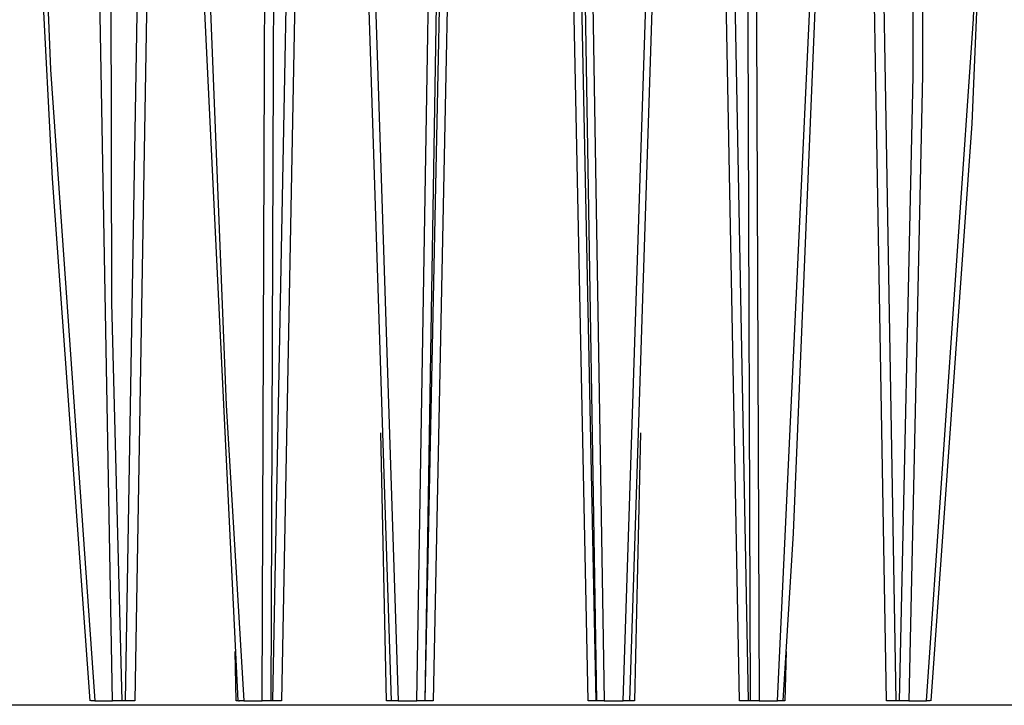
# Model space of a CAD drawing. Header units: millimetres. Extents: x -2637 to -1637, y 678 to 1678.
# Tile 168 of 256: x -2067 to -2000, y 984 to 1030. Entities that reach past the tile are written whole.
import ezdxf

# ---------------------------------------------------------------- set-up
doc = ezdxf.new("R2010")
doc.units = ezdxf.units.MM
doc.layers.add('Make2D$B.SHOW mini', color=7, linetype='Continuous', true_color=0x000000)

msp = doc.modelspace()

# ---------------------------------------------------------------- linework, layer by layer
at = {"layer": 'Make2D$B.SHOW mini', "color": 18, "lineweight": -3, "true_color": 0x000000}
for points in [[(-2062.52, 983.822), (-2065.107, 1019.614), (-2066.532, 1046.858), (-2067.551, 1076.444)], [(-2067.255, 1076.516), (-2065.24, 1027.069), (-2062.212, 983.822)], [(-2061.012, 983.822), (-2062.046, 1042.248), (-2061.835, 1076.516)], [(-2061.197, 1076.388), (-2061.067, 1011.104), (-2060.359, 983.822)], [(-2052.393, 983.822), (-2055.82, 1054.682), (-2056.446, 1076.425)], [(-2056.083, 1076.516), (-2053.219, 1004.091), (-2052.018, 983.822)], [(-2050.761, 983.822), (-2050.41, 1076.516)], [(-2049.821, 1076.388), (-2050.158, 983.822)], [(-2041.895, 983.822), (-2044.887, 1076.406)], [(-2044.454, 1076.516), (-2041.449, 983.822)], [(-2040.162, 983.822), (-2038.643, 1076.516)], [(-2038.117, 1076.388), (-2039.621, 983.822)], [(-2029.369, 1076.388), (-2027.865, 983.822)], [(-2028.843, 1076.516), (-2027.324, 983.822)], [(-2026.037, 983.822), (-2023.032, 1076.516)], [(-2022.599, 1076.406), (-2025.591, 983.822)], [(-2017.665, 1076.388), (-2017.328, 983.822)], [(-2017.076, 1076.516), (-2016.725, 983.822)], [(-2015.469, 983.822), (-2011.749, 1063.72), (-2011.403, 1076.516)], [(-2011.04, 1076.425), (-2014.391, 995.319), (-2015.093, 983.822)], [(-2006.289, 1076.388), (-2006.19, 1026.63), (-2007.127, 983.822)], [(-2005.651, 1076.516), (-2005.543, 1026.693), (-2006.474, 983.822)], [(-2005.274, 983.822), (-2002.054, 1030.552), (-2000.231, 1076.516)], [(-1999.935, 1076.444), (-2002.154, 1023.377), (-2004.966, 983.822)], [(-2060.12, 983.822), (-2058.548, 1075.335)], [(-2057.914, 1075.328), (-2059.473, 983.822)], [(-2050.018, 983.822), (-2048.276, 1075.335)], [(-2047.692, 1075.328), (-2049.42, 983.822)], [(-2039.583, 983.822), (-2037.707, 1075.335)], [(-2037.184, 1075.328), (-2039.047, 983.822)], [(-2028.439, 983.822), (-2030.302, 1075.328)], [(-2029.78, 1075.335), (-2027.904, 983.822)], [(-2018.066, 983.822), (-2019.795, 1075.328)], [(-2019.21, 1075.335), (-2017.468, 983.822)], [(-2008.013, 983.822), (-2009.572, 1075.328)], [(-2008.938, 1075.335), (-2007.366, 983.822)], [(-2042.232, 983.822), (-2042.631, 1002.186)], [(-2024.856, 1002.184), (-2025.254, 983.822)], [(-2052.53, 983.822), (-2052.605, 987.198)], [(-2014.881, 987.198), (-2014.956, 983.822)], [(-2062.212, 983.822), (-2062.486, 983.822)], [(-2062.212, 983.822), (-2061.012, 983.822)], [(-2060.359, 983.822), (-2061.012, 983.822)], [(-2060.12, 983.822), (-2060.359, 983.822)], [(-2059.473, 983.822), (-2060.12, 983.822)], [(-2052.384, 983.822), (-2052.53, 983.822)], [(-2052.374, 983.822), (-2052.308, 983.822)], [(-2052.018, 983.822), (-2052.329, 983.822)], [(-2052.018, 983.822), (-2050.761, 983.822)], [(-2050.158, 983.822), (-2050.761, 983.822)], [(-2050.018, 983.822), (-2050.158, 983.822)], [(-2049.42, 983.822), (-2050.018, 983.822)], [(-2041.893, 983.822), (-2042.232, 983.822)], [(-2041.449, 983.822), (-2041.879, 983.822)], [(-2041.449, 983.822), (-2040.162, 983.822)], [(-2039.671, 983.822), (-2040.162, 983.822)], [(-2039.553, 983.822), (-2039.671, 983.822)], [(-2039.047, 983.822), (-2039.534, 983.822)], [(-2027.953, 983.822), (-2028.439, 983.822)], [(-2027.884, 983.822), (-2027.953, 983.822)], [(-2027.817, 983.822), (-2027.868, 983.822)], [(-2027.324, 983.822), (-2027.815, 983.822)], [(-2027.324, 983.822), (-2026.037, 983.822)], [(-2025.608, 983.822), (-2026.037, 983.822)], [(-2025.608, 983.822), (-2025.595, 983.822)], [(-2025.254, 983.822), (-2025.595, 983.822)], [(-2017.468, 983.822), (-2018.066, 983.822)], [(-2017.328, 983.822), (-2017.468, 983.822)], [(-2016.725, 983.822), (-2017.328, 983.822)], [(-2016.725, 983.822), (-2015.469, 983.822)], [(-2015.159, 983.822), (-2015.469, 983.822)], [(-2014.956, 983.822), (-2015.159, 983.822)], [(-2015.111, 983.838), (-2015.112, 983.822)], [(-2007.366, 983.822), (-2008.013, 983.822)], [(-2007.127, 983.822), (-2007.366, 983.822)], [(-2006.474, 983.822), (-2007.127, 983.822)], [(-2006.474, 983.822), (-2005.274, 983.822)], [(-2005.001, 983.822), (-2005.274, 983.822)], [(-1958.878, 983.522), (-2108.742, 983.522), (-2108.743, 983.522)]]:
    msp.add_lwpolyline(points, dxfattribs=at)

doc.saveas('drawing.dxf')
